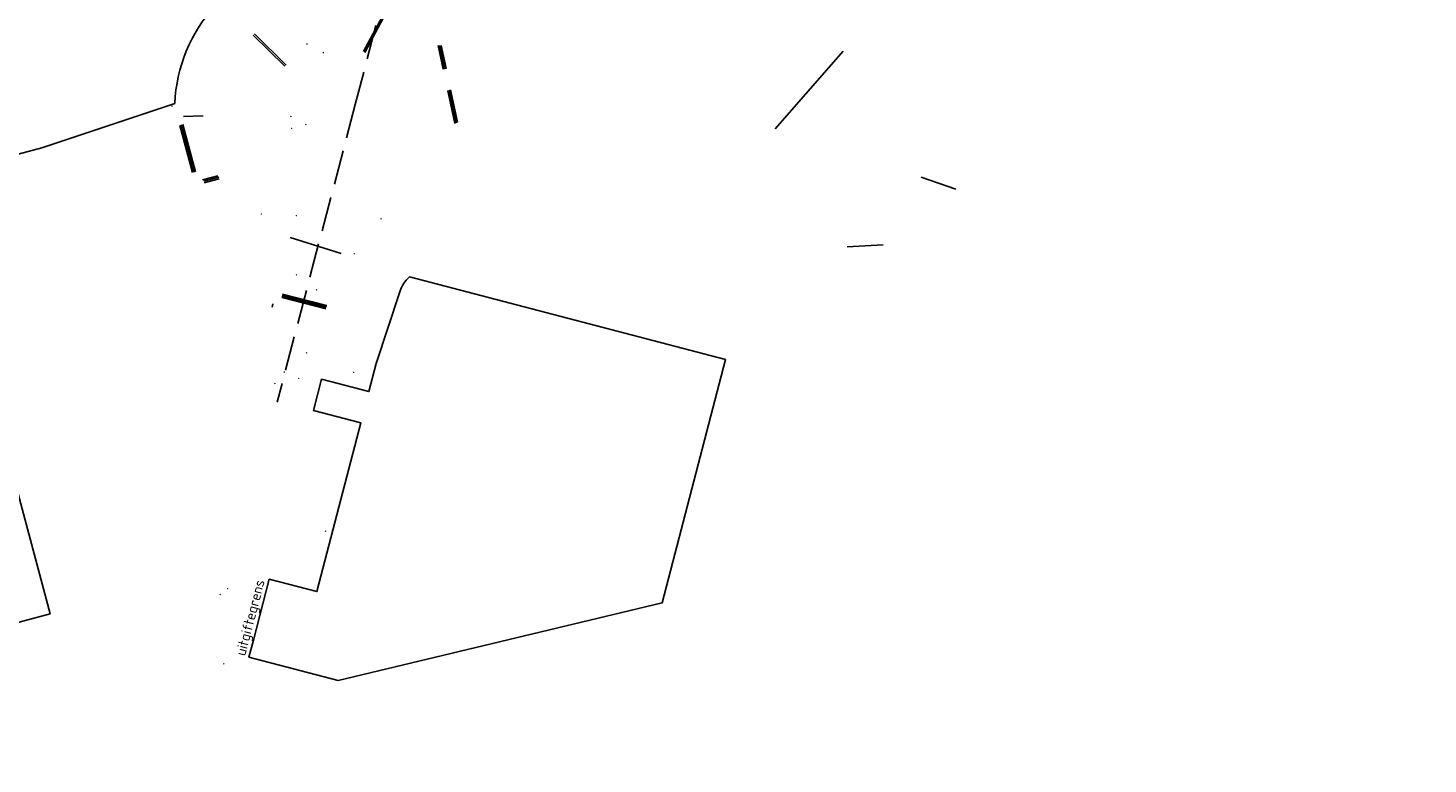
# Model space of a CAD drawing. Extents: x 102676 to 106538, y 417474 to 420545.
# Tile 2 of 112: x 103226 to 103635, y 418217 to 418432. Entities that reach past the tile are written whole.
import ezdxf
from ezdxf.enums import TextEntityAlignment as Align

# ---------------------------------------------------------------- set-up
doc = ezdxf.new("R2010")
doc.units = 0
doc.linetypes.add('DGN Style 3', pattern=[14.040647, 10.029034, -4.011614])
doc.layers.get('0').update_dxf_attribs({"lineweight": 25})
for name, color, linetype, lineweight in [('00-Aslijn', 5, 'DGN Style 3', 25), ('B-WE-KL-OVERIG-G', 8, 'Continuous', 25), ('B-WE-KL-OVERIG_HULPSTUK-S @ 0.5', 8, 'Continuous', 25), ('B-WE-KL-OVERIG_MANTELBUIS-G', 8, 'Continuous', 25), ('B-WE-KL-WATER_HULPSTUK-S @ 0.5', 170, 'Continuous', 25), ('B-WE-RI-VRIJVERVAL_HULPSTUK-S @ 0.5', 210, 'Continuous', 25), ('N-PV-KG-GRENS_UITGIFTE', 12, 'Continuous', 25), ('N-WE-VH-KANTVERHARDING-G', 10, 'Continuous', 25)]:
    doc.layers.add(name, color=color, linetype=linetype, lineweight=lineweight)
doc.styles.add('NLCS-ISO', font='NLCS-ISO.ttf')
doc.styles.add('NLCS-ISO-ANNOTATIEF-T25', font='NLCS-ISO.ttf', dxfattribs={"height": 2.5})

# ---------------------------------------------------------------- blocks, each defined once
blk = doc.blocks.new('SKL-WTB_HULP_OVERIG-SO')
at = {"color": 0, "linetype": 'ByBlock', "lineweight": 18}
for points in [[(-0.14, 0.14), (0.14, -0.14)], [(0.14, 0.14), (-0.14, -0.14)]]:
    blk.add_lwpolyline(points, dxfattribs=at)
at = {"color": 0, "linetype": 'ByBlock', "lineweight": 18, "style": 'NLCS-ISO', "flags": 1}
for tag, p in [('TYPE', (1.5, 0)), ('OMSCHRIJVING', (1.5, -3)), ('LABEL', (1.5, -1.5))]:
    blk.add_attdef(tag, p, '', height=1, dxfattribs=at)
blk = doc.blocks.new('SRI-HULP_OVERIG-SO')
at = {"color": 0, "linetype": 'ByBlock', "lineweight": 18}
for points in [[(-0.14, 0.14), (0.14, -0.14)], [(0.14, 0.14), (-0.14, -0.14)]]:
    blk.add_lwpolyline(points, dxfattribs=at)
at = {"color": 0, "linetype": 'ByBlock', "lineweight": 18, "style": 'NLCS-ISO', "flags": 1}
for tag, p in [('TYPE', (1.5, 0)), ('OMSCHRIJVING', (1.5, -3)), ('LABEL', (1.5, -1.5))]:
    blk.add_attdef(tag, p, '', height=1, dxfattribs=at)
blk = doc.blocks.new('Uitgifte Stedenbouw')
at = {"layer": 'N-PV-KG-GRENS_UITGIFTE', "transparency": 33554687, "flags": 128}
blk.add_lwpolyline([(103194.46, 418623.22), (103228.74, 418630.22), (103280.17, 418438.08, 0.172084), (103268.55, 418409.61), (103229.69, 418396.67), (102969.7, 418327.07, -0.098058)], format="xyb", dxfattribs=at)
at = {"layer": 'N-PV-KG-GRENS_UITGIFTE', "transparency": 33554687}
blk.add_lwpolyline([(103291.52, 418252.86), (103290.2, 418247.8), (103316.28, 418241.01), (103410.99, 418263.73), (103429.53, 418334.84), (103337.11, 418358.93, 0.132334), (103334.27, 418354.58), (103327.44, 418333.63), (103325.29, 418325.41), (103311.44, 418329.02), (103309.06, 418319.93), (103322.92, 418316.32), (103310.07, 418267), (103296.17, 418270.63), (103291.52, 418252.86)], format="xyb", close=True, dxfattribs=at)
at = {"layer": 'N-PV-KG-GRENS_UITGIFTE'}
blk.add_lwpolyline([(103068.42, 418216.64), (103043.56, 418309.79), (103109.84, 418327.53), (103107.25, 418337.19), (103141.07, 418346.24), (103143.65, 418336.58), (103207.22, 418353.59), (103232.11, 418260.46)], close=True, dxfattribs=at)

msp = doc.modelspace()

# ---------------------------------------------------------------- linework, layer by layer
at = {"layer": '00-Aslijn'}
msp.add_lwpolyline([(103634.7704, 419606.4742), (103594.1453, 419450.9051), (103588.1292, 419428.1103), (103562.8108, 419332.1802), (103544.9226, 419263.662), (103518.8189, 419163.6754), (103489.8728, 419052.8017), (103450.554, 418902.7044), (103348.6917, 418513.8507), (103321.3012, 418409.289), (103298.4578, 418322.3755)], dxfattribs=at)
msp.add_lwpolyline([(103634.7704, 419606.4742), (103594.1453, 419450.9051), (103588.1292, 419428.1103), (103562.8108, 419332.1802), (103544.9226, 419263.662), (103518.8189, 419163.6754), (103489.8728, 419052.8017), (103450.554, 418902.7044), (103348.6917, 418513.8507), (103321.3012, 418409.289), (103298.4578, 418322.3755)], dxfattribs=at)
msp.add_lwpolyline([(103634.7704, 419606.4742), (103594.1453, 419450.9051), (103588.1292, 419428.1103), (103562.8108, 419332.1802), (103544.9226, 419263.662), (103518.8189, 419163.6754), (103489.8728, 419052.8017), (103450.554, 418902.7044), (103348.6917, 418513.8507), (103321.3012, 418409.289), (103298.4578, 418322.3755)], dxfattribs=at)
at = {"layer": 'B-WE-KL-OVERIG-G'}
for points in [[(103443.97, 418402.16), (103463.84, 418424.83)], [(103443.97, 418402.16), (103463.84, 418424.83)], [(103443.97, 418402.16), (103463.84, 418424.83)], [(103443.97, 418402.16), (103463.84, 418424.83)], [(103443.97, 418402.16), (103463.84, 418424.83)], [(103443.97, 418402.16), (103463.84, 418424.83)], [(103443.97, 418402.16), (103463.84, 418424.83)], [(103443.97, 418402.16), (103463.84, 418424.83)], [(103443.97, 418402.16), (103463.84, 418424.83)], [(103443.97, 418402.16), (103463.84, 418424.83)], [(103443.97, 418402.16), (103463.84, 418424.83)], [(103496.757, 418384.571), (103486.62, 418388.11)], [(103496.757, 418384.571), (103486.62, 418388.11)], [(103496.757, 418384.571), (103486.62, 418388.11)], [(103465.02, 418367.71), (103475.58, 418368.27)], [(103465.02, 418367.71), (103475.58, 418368.27)]]:
    msp.add_lwpolyline(points, dxfattribs=at)
at = {"layer": 'B-WE-KL-OVERIG_MANTELBUIS-G'}
for points in [[(103329.115, 418434.924), (103323.694, 418424.737)], [(103329.556, 418434.689), (103324.135, 418424.502)], [(103291.837, 418429.947), (103301.055, 418420.807)], [(103291.494, 418429.583), (103300.703, 418420.452)], [(103346.972, 418419.577), (103345.487, 418426.559)], [(103347.055, 418419.599), (103345.575, 418426.559)], [(103347.138, 418419.621), (103345.663, 418426.559)], [(103347.274, 418419.658), (103345.807, 418426.559)], [(103347.385, 418419.687), (103345.924, 418426.559)], [(103347.591, 418419.742), (103346.141, 418426.559)], [(103347.703, 418419.772), (103346.26, 418426.559)], [(103347.825, 418419.805), (103346.389, 418426.559)], [(103350.343, 418403.722), (103348.305, 418413.309)], [(103350.422, 418403.765), (103348.388, 418413.331)], [(103350.501, 418403.808), (103348.471, 418413.352)], [(103350.629, 418403.878), (103348.607, 418413.388)], [(103350.734, 418403.935), (103348.718, 418413.417)], [(103350.929, 418404.041), (103348.924, 418413.471)], [(103351.036, 418404.099), (103349.037, 418413.5)], [(103351.151, 418404.163), (103349.159, 418413.532)], [(103276.883, 418406.023), (103271.14, 418405.802)], [(103273.699, 418389.458), (103270.024, 418403.187)], [(103273.822, 418389.487), (103270.145, 418403.221)], [(103273.935, 418389.515), (103270.257, 418403.252)], [(103274.141, 418389.565), (103270.462, 418403.309)], [(103274.253, 418389.591), (103270.572, 418403.34)], [(103274.39, 418389.624), (103270.708, 418403.378)], [(103274.473, 418389.645), (103270.791, 418403.401)], [(103274.557, 418389.665), (103270.873, 418403.425)], [(103281.111, 418388.459), (103276.676, 418387.272)], [(103281.447, 418388.062), (103277.012, 418386.874)], [(103281.532, 418387.618), (103277.097, 418386.431)], [(103302.225, 418370.418), (103317.172, 418365.797)], [(103312.683, 418349.581), (103299.801, 418352.959)], [(103312.734, 418349.775), (103299.852, 418353.152)], [(103312.785, 418349.968), (103299.902, 418353.346)], [(103312.836, 418350.162), (103299.953, 418353.539)], [(103312.886, 418350.355), (103300.004, 418353.733)], [(103312.886, 418350.355), (103300.004, 418353.733)], [(103312.937, 418350.548), (103300.054, 418353.926)]]:
    msp.add_lwpolyline(points, dxfattribs=at)
at = {"layer": 'N-WE-VH-KANTVERHARDING-G', "transparency": 33554687}
msp.add_lwpolyline([(103297.1715, 418351.0962), (103296.9776, 418350.1152)], dxfattribs=at)

# ---------------------------------------------------------------- block references
at = {"layer": 'B-WE-KL-OVERIG_HULPSTUK-S @ 0.5', "xscale": 0.5, "yscale": 0.5, "zscale": 0.5}
for p in [(103307.156, 418426.959), (103311.917, 418424.427), (103302.429, 418405.781), (103302.726, 418402.303), (103306.812, 418403.462), (103304.084, 418376.817), (103304.131, 418359.543), (103309.937, 418355.132), (103297.764, 418327.788), (103300.516, 418331.156), (103283.978, 418267.84), (103281.823, 418266.161)]:
    msp.add_blockref('SKL-WTB_HULP_OVERIG-SO', p, dxfattribs=at)
at = {"layer": 'B-WE-KL-WATER_HULPSTUK-S @ 0.5', "xscale": 0.5, "yscale": 0.5, "zscale": 0.5}
for p in [(103267.745, 418408.817), (103320.959, 418365.65), (103306.967, 418336.746), (103304.725, 418329.326), (103282.897, 418245.903)]:
    msp.add_blockref('SKL-WTB_HULP_OVERIG-SO', p, dxfattribs=at)
at = {"layer": 'B-WE-RI-VRIJVERVAL_HULPSTUK-S @ 0.5', "xscale": 0.5, "yscale": 0.5, "zscale": 0.5}
for p in [(103293.826, 418377.283), (103328.797, 418375.884), (103320.85, 418331.026), (103312.531, 418284.66)]:
    msp.add_blockref('SRI-HULP_OVERIG-SO', p, dxfattribs=at)
at = {"layer": 'N-PV-KG-GRENS_UITGIFTE'}
msp.add_blockref('Uitgifte Stedenbouw', (0, 0), dxfattribs=at)

# ---------------------------------------------------------------- texts
at = {"layer": 'N-PV-KG-GRENS_UITGIFTE', "transparency": 33554687, "style": 'NLCS-ISO-ANNOTATIEF-T25'}
msp.add_text('uitgiftegrens', height=3, rotation=75.3, dxfattribs=at).set_placement((103286.2027, 418248.7883), align=Align.TOP_LEFT)

doc.saveas('drawing.dxf')
